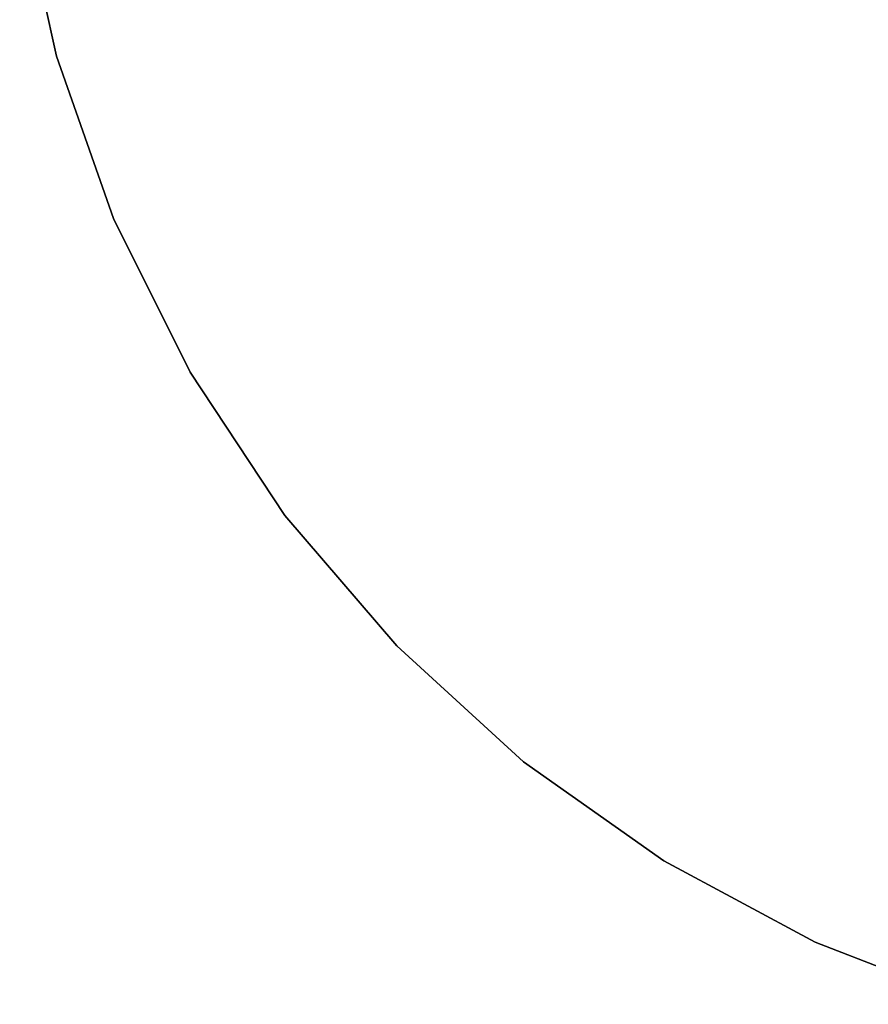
# Model space of a CAD drawing. Extents: x 0.1 to 16.1, y -7 to 7.
# Tile 1 of 108: x 1.2 to 5.4, y -6.7 to -1.7. Entities that reach past the tile are written whole.
import ezdxf

# ---------------------------------------------------------------- set-up
doc = ezdxf.new("R2010")
doc.units = 0
doc.header["$LTSCALE"] = 2.54
doc.layers.get('0').update_dxf_attribs({"color": 13, "linetype": 'CONTINUOUS'})

# ---------------------------------------------------------------- blocks, each defined once
blk = doc.blocks.new('DROPS_WOOD_C_PM_STL')
at = {"color": 0}
for p, q in [((1.3472, -1.9156, 29.3581), (1.1628, -1.0737, 29.3581)), ((1.1628, -1.0737, 28.3581), (1.3472, -1.9156, 28.3581)), ((1.3472, -1.9156, 29.3581), (1.1628, -1.0737, 29.3581)), ((1.1628, -1.0737, 28.3581), (1.3472, -1.9156, 28.3581)), ((1.6337, -2.7285, 29.3581), (1.3472, -1.9156, 29.3581)), ((1.3472, -1.9156, 29.3581), (1.3472, -1.9156, 28.3581)), ((1.3472, -1.9156, 28.3581), (1.6337, -2.7285, 28.3581)), ((1.3472, -1.9156, 29.3581), (1.3472, -1.9156, 28.3581)), ((1.6337, -2.7285, 29.3581), (1.3472, -1.9156, 29.3581)), ((1.3472, -1.9156, 28.3581), (1.6337, -2.7285, 28.3581)), ((2.0178, -3.5, 29.3581), (1.6337, -2.7285, 29.3581)), ((1.6337, -2.7285, 29.3581), (1.6337, -2.7285, 28.3581)), ((1.6337, -2.7285, 28.3581), (2.0178, -3.5, 28.3581)), ((1.6337, -2.7285, 29.3581), (1.6337, -2.7285, 28.3581)), ((2.0178, -3.5, 29.3581), (1.6337, -2.7285, 29.3581)), ((1.6337, -2.7285, 28.3581), (2.0178, -3.5, 28.3581)), ((2.4939, -4.2184, 29.3581), (2.0178, -3.5, 29.3581)), ((2.0178, -3.5, 29.3581), (2.0178, -3.5, 28.3581)), ((2.0178, -3.5, 28.3581), (2.4939, -4.2184, 28.3581)), ((2.0178, -3.5, 29.3581), (2.0178, -3.5, 28.3581)), ((2.4939, -4.2184, 29.3581), (2.0178, -3.5, 29.3581)), ((2.0178, -3.5, 28.3581), (2.4939, -4.2184, 28.3581)), ((3.0546, -4.8729, 29.3581), (2.4939, -4.2184, 29.3581)), ((2.4939, -4.2184, 29.3581), (2.4939, -4.2184, 28.3581)), ((2.4939, -4.2184, 28.3581), (3.0546, -4.8729, 28.3581)), ((2.4939, -4.2184, 29.3581), (2.4939, -4.2184, 28.3581)), ((3.0546, -4.8729, 29.3581), (2.4939, -4.2184, 29.3581)), ((2.4939, -4.2184, 28.3581), (3.0546, -4.8729, 28.3581)), ((3.6915, -5.4536, 29.3581), (3.0546, -4.8729, 29.3581)), ((3.0546, -4.8729, 29.3581), (3.0546, -4.8729, 28.3581)), ((3.0546, -4.8729, 28.3581), (3.6915, -5.4536, 28.3581)), ((3.0546, -4.8729, 29.3581), (3.0546, -4.8729, 28.3581)), ((3.6915, -5.4536, 29.3581), (3.0546, -4.8729, 29.3581)), ((3.0546, -4.8729, 28.3581), (3.6915, -5.4536, 28.3581)), ((4.395, -5.9515, 29.3581), (3.6915, -5.4536, 29.3581)), ((3.6915, -5.4536, 29.3581), (3.6915, -5.4536, 28.3581)), ((3.6915, -5.4536, 28.3581), (4.395, -5.9515, 28.3581)), ((3.6915, -5.4536, 29.3581), (3.6915, -5.4536, 28.3581)), ((4.395, -5.9515, 29.3581), (3.6915, -5.4536, 29.3581)), ((3.6915, -5.4536, 28.3581), (4.395, -5.9515, 28.3581)), ((5.1543, -6.3593, 29.3581), (4.395, -5.9515, 29.3581)), ((4.395, -5.9515, 29.3581), (4.395, -5.9515, 28.3581)), ((4.395, -5.9515, 28.3581), (5.1543, -6.3593, 28.3581)), ((4.395, -5.9515, 29.3581), (4.395, -5.9515, 28.3581)), ((5.1543, -6.3593, 29.3581), (4.395, -5.9515, 29.3581)), ((4.395, -5.9515, 28.3581), (5.1543, -6.3593, 28.3581)), ((5.9579, -6.6706, 29.3581), (5.1543, -6.3593, 29.3581)), ((5.1543, -6.3593, 29.3581), (5.1543, -6.3593, 28.3581)), ((5.1543, -6.3593, 28.3581), (5.9579, -6.6706, 28.3581)), ((5.1543, -6.3593, 29.3581), (5.1543, -6.3593, 28.3581)), ((5.9579, -6.6706, 29.3581), (5.1543, -6.3593, 29.3581)), ((5.1543, -6.3593, 28.3581), (5.9579, -6.6706, 28.3581))]:
    blk.add_line(p, q, dxfattribs=at)

msp = doc.modelspace()

# ---------------------------------------------------------------- block references
at = {"color": 0}
msp.add_blockref('DROPS_WOOD_C_PM_STL', (0, 0), dxfattribs=at)

doc.saveas('drawing.dxf')
